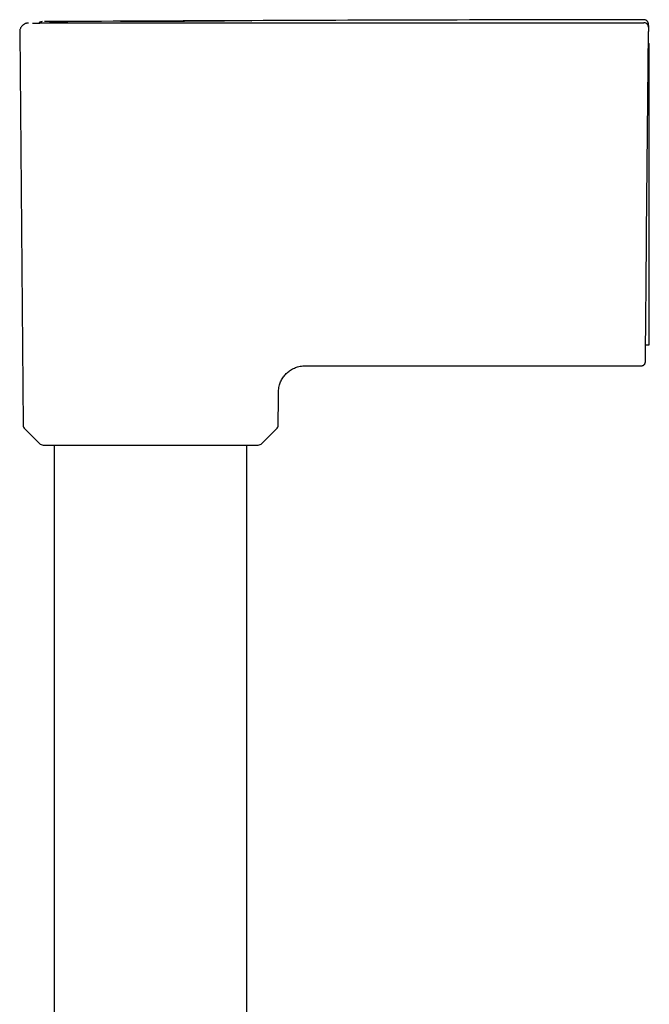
# Model space of a CAD drawing. Header units: millimetres. Extents: x 8 to 866, y 12 to 2084.
# Tile 57 of 100: x 133 to 205, y 1972 to 2084. Entities that reach past the tile are written whole.
import ezdxf

# ---------------------------------------------------------------- set-up
doc = ezdxf.new("R2010")
doc.units = ezdxf.units.MM

msp = doc.modelspace()

# ---------------------------------------------------------------- linework, layer by layer
at = {"color": 7, "linetype": 'Continuous', "lineweight": 30}
for p, q in [((136.48, 2083.33), (135.84, 2083.33)), ((147.65, 2083.18), (152.85, 2083.19)), ((204.5, 2082.88), (204.5, 2082.71)), ((204.5, 2082.88), (204.5, 2082.71)), ((204.5, 2082.69), (204.5, 2082.7)), ((133.01, 2082.17), (133.4, 2037.41)), ((204.3, 2059.26), (204.5, 2082.19)), ((204.48, 2080.84), (204.6, 2080.84)), ((204.6, 2059.28), (204.6, 2080.84)), ((204.18, 2046.56), (204.6, 2046.57)), ((166.11, 2044.16), (203.67, 2044.16)), ((162.4, 2037.41), (162.43, 2040.49)), ((133.58, 2036.99), (135.25, 2035.34)), ((160.56, 2035.34), (162.23, 2036.99)), ((135.67, 2035.16), (160.14, 2035.16)), ((136.95, 2035.16), (136.95, 1719.91)), ((158.85, 1719.79), (158.85, 2035.16))]:
    msp.add_line(p, q, dxfattribs=at)
for centre, start, end in [((134, 2037.41), 180.5, 225.25), ((161.8, 2037.41), 314.75, 359.5), ((135.67, 2035.76), 225.25, 270), ((160.14, 2035.76), 270, 314.75)]:
    msp.add_arc(centre, 0.6, start, end, dxfattribs=at)
for points, knots in [([(134.01, 2083.17), (133.97, 2083.17), (133.9, 2083.17), (133.79, 2083.15), (133.69, 2083.12), (133.59, 2083.08), (133.51, 2083.03), (133.43, 2082.98), (133.36, 2082.93), (133.29, 2082.86), (133.21, 2082.77), (133.14, 2082.67), (133.09, 2082.55), (133.04, 2082.43), (133.02, 2082.3), (133.01, 2082.21), (133.01, 2082.16)], [0, 0, 0, 0, 0.066657, 0.1394, 0.206817, 0.267962, 0.338491, 0.395442, 0.443556, 0.504222, 0.579469, 0.668567, 0.743661, 0.824797, 0.910737, 1, 1, 1, 1]), ([(134.46, 2083.17), (134.46, 2083.17), (134.46, 2083.17), (134.47, 2083.17), (134.5, 2083.17), (134.54, 2083.17), (134.6, 2083.17), (134.67, 2083.17), (134.76, 2083.17), (134.85, 2083.17), (134.93, 2083.17), (135.02, 2083.17), (135.1, 2083.17), (135.18, 2083.17), (135.26, 2083.17), (135.33, 2083.18), (135.4, 2083.18), (135.48, 2083.18), (135.56, 2083.18), (135.67, 2083.18), (135.79, 2083.18), (135.94, 2083.18), (136.08, 2083.18), (136.21, 2083.18), (136.32, 2083.18), (136.44, 2083.18), (136.56, 2083.18), (136.67, 2083.18), (136.78, 2083.18), (136.96, 2083.18), (137.24, 2083.18), (137.61, 2083.18), (137.99, 2083.18), (138.39, 2083.18), (138.81, 2083.18), (139.28, 2083.18), (139.77, 2083.18), (140.3, 2083.18), (140.84, 2083.18), (141.4, 2083.18), (141.97, 2083.18), (142.54, 2083.18), (143.11, 2083.18), (143.66, 2083.18), (144.23, 2083.18), (144.79, 2083.18), (145.22, 2083.18), (145.5, 2083.18), (145.65, 2083.18), (145.8, 2083.18), (145.96, 2083.18), (146.13, 2083.18), (146.3, 2083.18), (146.54, 2083.18), (146.85, 2083.18), (147.24, 2083.18), (147.51, 2083.18), (147.65, 2083.18)], [0, 0, 0, 0, 0.014779, 0.031452, 0.049723, 0.069594, 0.091061, 0.11412, 0.138761, 0.154812, 0.170107, 0.184438, 0.197807, 0.210214, 0.221464, 0.231788, 0.241188, 0.249666, 0.260713, 0.273348, 0.287575, 0.303397, 0.320817, 0.331295, 0.342275, 0.353759, 0.364024, 0.373664, 0.383229, 0.392716, 0.421858, 0.450225, 0.477801, 0.504578, 0.534103, 0.562695, 0.593269, 0.62461, 0.655629, 0.686278, 0.717045, 0.748312, 0.77678, 0.80541, 0.833713, 0.861686, 0.889317, 0.896541, 0.90343, 0.910722, 0.918417, 0.926515, 0.935014, 0.943915, 0.961272, 0.97997, 1, 1, 1, 1]), ([(135.55, 2083.33), (135.52, 2083.33), (135.45, 2083.32), (135.37, 2083.29), (135.31, 2083.26), (135.27, 2083.24), (135.23, 2083.21), (135.21, 2083.18), (135.19, 2083.17)], [0, 0, 0, 0, 0.256492, 0.506254, 0.643517, 0.754347, 0.848109, 1, 1, 1, 1]), ([(135.55, 2083.33), (135.52, 2083.33), (135.45, 2083.32), (135.37, 2083.29), (135.31, 2083.26), (135.27, 2083.24), (135.23, 2083.21), (135.21, 2083.18), (135.19, 2083.17)], [0, 0, 0, 0, 0.256492, 0.506254, 0.643517, 0.754347, 0.848109, 1, 1, 1, 1]), ([(136.98, 2083.33), (136.81, 2083.33), (136.4, 2083.33), (136.36, 2083.33), (136.86, 2083.33), (137.6, 2083.34), (138.29, 2083.34), (138.48, 2083.34)], [0, 0, 0, 0, 0.173876, 0.420185, 0.665923, 0.912146, 1, 1, 1, 1]), ([(159.32, 2083.44), (158.96, 2083.44), (151.51, 2083.41), (144.07, 2083.37), (136.98, 2083.33)], [0, 0, 0, 0, 0.048703, 1, 1, 1, 1]), ([(159.35, 2083.44), (159.36, 2083.44), (159.45, 2083.44), (159.08, 2083.44), (158.2, 2083.42), (156.36, 2083.4), (153.41, 2083.37), (150.85, 2083.36), (149.78, 2083.35), (149.73, 2083.35), (149.72, 2083.35), (149.72, 2083.35), (149.65, 2083.35), (149.18, 2083.35), (147.42, 2083.35), (145.75, 2083.35), (144.48, 2083.34)], [0, 0, 0, 0, 0.017266, 0.134052, 0.251161, 0.368327, 0.597365, 0.747811, 0.752762, 0.754054, 0.754405, 0.754506, 0.754559, 0.764073, 0.820361, 1, 1, 1, 1]), ([(152.85, 2083.19), (156.26, 2083.19), (163.08, 2083.2), (173.31, 2083.2), (183.54, 2083.2), (193.77, 2083.21), (200.59, 2083.21), (204, 2083.21)], [0, 0, 0, 0, 0.200001, 0.400001, 0.600001, 0.8, 1, 1, 1, 1]), ([(204, 2083.55), (196.44, 2083.54), (181.56, 2083.52), (166.67, 2083.47), (159.34, 2083.44)], [0, 0, 0, 0, 0.507825, 1, 1, 1, 1]), ([(204, 2083.55), (196.44, 2083.54), (181.56, 2083.52), (166.68, 2083.47), (159.35, 2083.44)], [0, 0, 0, 0, 0.5079385, 1, 1, 1, 1]), ([(204.5, 2083.05), (204.5, 2083.09), (204.5, 2083.16), (204.47, 2083.25), (204.43, 2083.31), (204.41, 2083.34), (204.38, 2083.38), (204.33, 2083.44), (204.25, 2083.49), (204.16, 2083.53), (204.07, 2083.55), (204.03, 2083.55), (204, 2083.55)], [0, 0, 0, 0, 0.148407, 0.2758048, 0.3457579, 0.4022619, 0.4499049, 0.545312, 0.6723472, 0.8266312, 0.9116643, 1, 1, 1, 1]), ([(204.5, 2083.05), (204.5, 2083.09), (204.5, 2083.16), (204.47, 2083.25), (204.43, 2083.31), (204.41, 2083.34), (204.38, 2083.38), (204.33, 2083.44), (204.25, 2083.49), (204.16, 2083.53), (204.07, 2083.55), (204.03, 2083.55), (204, 2083.55)], [0, 0, 0, 0, 0.148407, 0.2758048, 0.3457579, 0.4022619, 0.4499049, 0.545312, 0.6723472, 0.8266312, 0.9116643, 1, 1, 1, 1]), ([(204.5, 2082.7), (204.5, 2082.74), (204.49, 2082.8), (204.46, 2082.9), (204.42, 2082.99), (204.36, 2083.06), (204.28, 2083.12), (204.2, 2083.17), (204.1, 2083.2), (204.03, 2083.21), (204, 2083.21)], [0, 0, 0, 0, 0.127893, 0.25286, 0.376449, 0.499538, 0.622662, 0.746376, 0.871612, 1, 1, 1, 1]), ([(204.5, 2082.88), (204.5, 2082.92), (204.5, 2082.98), (204.5, 2083.04), (204.5, 2083.04), (204.5, 2083.05)], [0, 0, 0, 0, 0.333334, 0.666667, 1, 1, 1, 1]), ([(204.5, 2082.88), (204.5, 2082.92), (204.5, 2082.98), (204.5, 2083.04), (204.5, 2083.04), (204.5, 2083.05)], [0, 0, 0, 0, 0.333334, 0.666667, 1, 1, 1, 1]), ([(204.5, 2082.69), (204.5, 2082.69), (204.5, 2082.68), (204.5, 2082.65), (204.5, 2082.6), (204.5, 2082.54), (204.5, 2082.46), (204.5, 2082.38), (204.5, 2082.28), (204.5, 2082.22), (204.5, 2082.19)], [0, 0, 0, 0, 0.124449, 0.250596, 0.373933, 0.500445, 0.623666, 0.750248, 0.874291, 1, 1, 1, 1]), ([(204.17, 2044.66), (204.17, 2044.66), (204.17, 2044.67), (204.17, 2044.71), (204.17, 2044.78), (204.17, 2044.88), (204.17, 2045.01), (204.17, 2045.17), (204.17, 2045.35), (204.18, 2045.55), (204.18, 2045.78), (204.18, 2046.04), (204.18, 2046.32), (204.19, 2046.63), (204.19, 2046.96), (204.19, 2047.31), (204.19, 2047.69), (204.2, 2048.08), (204.2, 2048.49), (204.21, 2048.93), (204.21, 2049.39), (204.21, 2049.87), (204.22, 2050.37), (204.22, 2050.88), (204.23, 2051.42), (204.23, 2051.96), (204.24, 2052.51), (204.24, 2053.07), (204.25, 2053.65), (204.25, 2054.25), (204.26, 2054.86), (204.26, 2055.47), (204.27, 2056.1), (204.27, 2056.73), (204.28, 2057.36), (204.28, 2057.99), (204.29, 2058.62), (204.29, 2059.05), (204.3, 2059.26)], [0, 0, 0, 0, 0.028052, 0.056116, 0.08425, 0.112508, 0.1407, 0.168188, 0.195672, 0.223201, 0.250824, 0.278883, 0.30684, 0.334747, 0.362654, 0.390714, 0.418239, 0.445629, 0.472938, 0.500218, 0.528008, 0.555812, 0.583687, 0.611686, 0.639703, 0.667092, 0.69447, 0.721887, 0.749393, 0.777494, 0.805492, 0.833439, 0.861388, 0.889572, 0.9173, 0.944912, 0.972461, 1, 1, 1, 1]), ([(204.6, 2046.57), (204.6, 2046.57), (204.6, 2046.57), (204.6, 2046.61), (204.6, 2046.66), (204.6, 2046.74), (204.6, 2046.84), (204.6, 2046.96), (204.6, 2047.1), (204.6, 2047.27), (204.6, 2047.46), (204.6, 2047.67), (204.6, 2047.9), (204.6, 2048.15), (204.6, 2048.42), (204.6, 2048.7), (204.6, 2049.01), (204.6, 2049.34), (204.6, 2049.69), (204.6, 2050.06), (204.6, 2050.43), (204.6, 2050.82), (204.6, 2051.23), (204.6, 2051.65), (204.6, 2052.09), (204.6, 2052.55), (204.6, 2053.02), (204.6, 2053.5), (204.6, 2053.98), (204.6, 2054.47), (204.6, 2054.97), (204.6, 2055.48), (204.6, 2056), (204.6, 2056.52), (204.6, 2057.06), (204.6, 2057.56), (204.6, 2058.02), (204.6, 2058.44), (204.6, 2058.86), (204.6, 2059.14), (204.6, 2059.28)], [0, 0, 0, 0, 0.024453, 0.051895, 0.078437, 0.105025, 0.13175, 0.158523, 0.185831, 0.21319, 0.240701, 0.268263, 0.294743, 0.321268, 0.348146, 0.375023, 0.402093, 0.429163, 0.456602, 0.484092, 0.510606, 0.537165, 0.563861, 0.590605, 0.617882, 0.645209, 0.672688, 0.700218, 0.72671, 0.753247, 0.780137, 0.807027, 0.834107, 0.861188, 0.888642, 0.916147, 0.937054, 0.957984, 0.978981, 1, 1, 1, 1]), ([(203.67, 2044.16), (203.71, 2044.16), (203.78, 2044.17), (203.87, 2044.2), (203.93, 2044.23), (203.96, 2044.26), (204.01, 2044.29), (204.06, 2044.34), (204.11, 2044.42), (204.15, 2044.52), (204.17, 2044.6), (204.17, 2044.64), (204.17, 2044.66)], [0, 0, 0, 0, 0.150999, 0.280613, 0.351803, 0.409348, 0.45775, 0.554542, 0.683428, 0.839814, 0.925909, 1, 1, 1, 1]), ([(162.43, 2040.49), (162.43, 2040.59), (162.43, 2040.79), (162.44, 2041.1), (162.44, 2041.4), (162.48, 2041.7), (162.55, 2041.98), (162.63, 2042.23), (162.73, 2042.47), (162.85, 2042.69), (162.99, 2042.9), (163.14, 2043.1), (163.32, 2043.29), (163.5, 2043.46), (163.7, 2043.61), (163.91, 2043.75), (164.14, 2043.87), (164.37, 2043.97), (164.63, 2044.05), (164.9, 2044.12), (165.21, 2044.16), (165.51, 2044.16), (165.81, 2044.16), (166.01, 2044.16), (166.11, 2044.16)], [0, 0, 0, 0, 0.050014, 0.100032, 0.150032, 0.200026, 0.250025, 0.291687, 0.333346, 0.375007, 0.41667, 0.458331, 0.499991, 0.541656, 0.583324, 0.62499, 0.666651, 0.708313, 0.749979, 0.799979, 0.849974, 0.899969, 0.949985, 1, 1, 1, 1])]:
    msp.add_open_spline(points, degree=3, knots=knots, dxfattribs=at)

doc.saveas('drawing.dxf')
